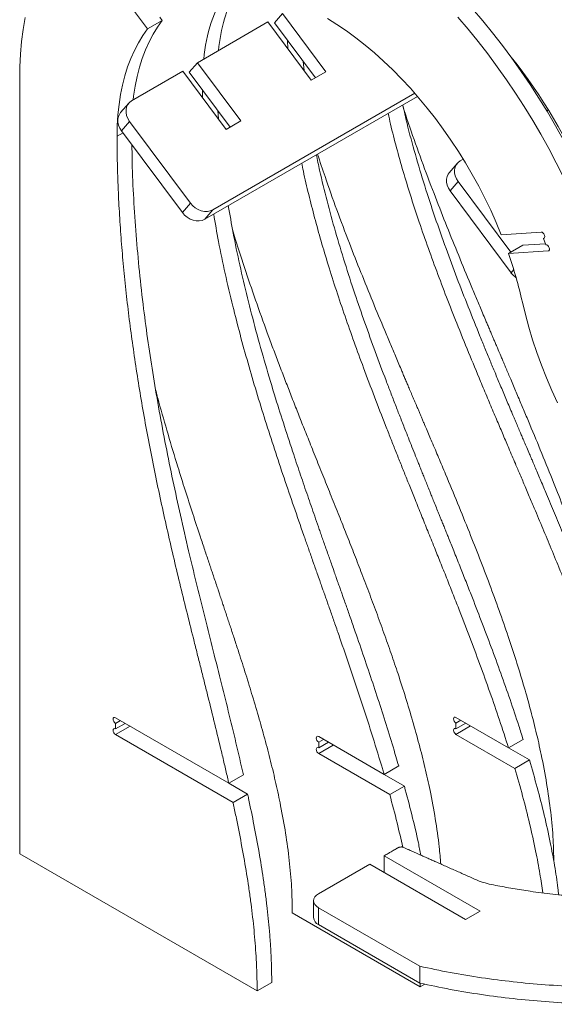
# Model space of a CAD drawing. Header units: millimetres. Extents: x -1732 to 6309, y -3588 to 3891.
# Tile 5 of 18: x 4690 to 5001, y -187 to 385. Entities that reach past the tile are written whole.
import ezdxf

# ---------------------------------------------------------------- set-up
doc = ezdxf.new("R2010")
doc.units = ezdxf.units.MM

msp = doc.modelspace()

# ---------------------------------------------------------------- linework, layer by layer
at = {"color": 7, "linetype": 'Continuous', "lineweight": 15}
for p, q in [((4742.32, 409.21), (4764.38, 379.6)), ((4772.86, 384.5), (4764.38, 379.6)), ((4771.43, 386.42), (4772.86, 384.5)), ((4834.3, 383.58), (4793.29, 359.9)), ((4859.46, 349.8), (4834.3, 383.58)), ((4842.79, 388.48), (4838.1, 383.01)), ((4838.1, 383.01), (4861.82, 351.16)), ((4867.94, 354.7), (4842.79, 388.48)), ((4845.81, 368.12), (4845.68, 372.83)), ((4855.22, 355.49), (4854.81, 360.57)), ((4784.8, 355), (4755.1, 337.86)), ((4809.96, 321.22), (4784.8, 355)), ((4793.29, 359.9), (4788.6, 354.44)), ((4788.6, 354.44), (4812.32, 322.59)), ((4818.44, 326.12), (4793.29, 359.9)), ((4867.94, 354.7), (4859.46, 349.8)), ((4690.08, 349.92), (4690.08, -99.18)), ((4796.29, 339.58), (4796.18, 344.27)), ((4797.57, 269.08), (4921.12, 340.41)), ((4802.25, 274.55), (4919.52, 342.24)), ((4753.41, 336.46), (4748.72, 331)), ((4805.46, 327.27), (4805.12, 332.25)), ((4997.19, 332.5), (4996.22, 331.94)), ((4749.24, 320.4), (4753.93, 325.86)), ((4753.93, 325.86), (4789.29, 278.38)), ((4818.44, 326.12), (4809.96, 321.22)), ((4749.24, 320.4), (4784.6, 272.92)), ((4947.7, 303.93), (4945.95, 302.92)), ((4944.26, 301.52), (4939.57, 296.06)), ((4940.09, 285.47), (4944.78, 290.93)), ((4944.78, 290.93), (4975.29, 249.95)), ((4940.09, 285.47), (4975.45, 237.98)), ((4784.6, 272.92), (4789.29, 278.38)), ((4797.57, 269.08), (4802.25, 274.55)), ((4992.93, 261.6), (4969.8, 260.11)), ((4994.31, 257.95), (4994.85, 258.26)), ((4995.68, 254.3), (4994.31, 257.95)), ((4973.92, 249.16), (4982.41, 254.06)), ((4982.41, 254.06), (4995.45, 254.9)), ((4973.92, 249.16), (4997.05, 250.65)), ((4745.73, -20.26), (4811.51, -58.23)), ((4748.56, -21.89), (4745.73, -23.52)), ((4974.01, -37.74), (4943.49, -20.12)), ((4946.32, -21.75), (4943.49, -23.39)), ((4745.73, -26.79), (4745.73, -23.52)), ((4745.73, -26.79), (4751.39, -23.52)), ((4754.22, -25.16), (4745.73, -30.05)), ((4754.16, -25.12), (4754.22, -25.16)), ((4943.49, -23.39), (4943.49, -26.65)), ((4943.49, -26.65), (4949.14, -23.39)), ((4951.97, -25.02), (4943.49, -29.92)), ((4951.91, -24.98), (4951.97, -25.02)), ((4813.98, -69.46), (4745.73, -30.05)), ((4901.72, -53.16), (4863.76, -31.24)), ((4866.59, -32.88), (4863.76, -34.51)), ((4943.49, -29.92), (4977.64, -49.64)), ((4974.01, -37.74), (4982.49, -32.84)), ((4863.76, -34.51), (4863.76, -37.78)), ((4863.76, -37.78), (4869.42, -34.51)), ((4872.25, -36.14), (4863.76, -41.04)), ((4872.18, -36.11), (4872.25, -36.14)), ((4974.01, -37.74), (4986.13, -44.74)), ((4863.76, -41.04), (4905.01, -64.86)), ((4986.13, -44.74), (4977.64, -49.64)), ((4901.72, -53.16), (4910.21, -48.26)), ((4811.51, -58.23), (4819.99, -53.33)), ((4901.72, -53.16), (4913.5, -59.96)), ((4811.51, -58.23), (4822.47, -64.56)), ((4913.5, -59.96), (4905.01, -64.86)), ((4822.47, -64.56), (4813.98, -69.46)), ((4690.08, -99.18), (4827.97, -178.78)), ((4957.52, -132.47), (4901.86, -100.34)), ((4901.86, -100.34), (4901.86, -110.13)), ((4893.38, -105.23), (4863.68, -122.38)), ((4949.03, -137.36), (4893.38, -105.23)), ((4860.75, -126.46), (4860.75, -136.26)), ((4863.68, -130.54), (4922.46, -164.47)), ((4863.68, -140.34), (4863.68, -130.54)), ((4848.43, -133.44), (4922.77, -176.36)), ((4957.52, -132.47), (4949.03, -137.36)), ((4863.68, -140.34), (4922.46, -174.27)), ((4922.46, -174.27), (4922.46, -164.47)), ((4827.97, -178.78), (4836.46, -173.88)), ((4922.77, -176.36), (4922.71, -174.33)), ((4922.77, -176.36), (4925.35, -174.87))]:
    msp.add_line(p, q, dxfattribs=at)
at = {"color": 8, "linetype": 'Continuous', "lineweight": 15}
for p, q in [((4746.64, 317.27), (4750.09, 319.26)), ((4997.6, 250.97), (4997.05, 250.65)), ((4975.45, 237.98), (4977.02, 239.81))]:
    msp.add_line(p, q, dxfattribs=at)
at = {"color": 7, "linetype": 'Continuous', "lineweight": 15, "flags": 128}
for points in [[(5044.74, 213.3), (5042.73, 221.76), (5040.48, 230.26), (5038, 238.8), (5035.29, 247.35), (5032.35, 255.92), (5029.19, 264.48), (5025.82, 273.02), (5022.23, 281.53), (5018.44, 290.01), (5014.45, 298.43), (5010.26, 306.78), (5005.88, 315.06), (5001.31, 323.26), (4996.57, 331.35), (4991.66, 339.33), (4986.58, 347.19), (4981.35, 354.92), (4975.97, 362.51), (4970.45, 369.94), (4964.79, 377.2), (4959.01, 384.29), (4953.1, 391.2)], [(4693.18, 386.21), (4692.06, 379.3), (4691.19, 372.21), (4690.57, 364.94), (4690.2, 357.51), (4690.08, 349.92)], [(4756, 338.38), (4756.26, 340.54), (4757.14, 346.31), (4758.27, 351.89), (4759.65, 357.26), (4761.27, 362.41), (4763.12, 367.32), (4765.22, 372), (4767.54, 376.43), (4770.09, 380.6), (4772.86, 384.5)], [(4868.79, 385.55), (4874.31, 382.11), (4879.82, 378.38), (4885.31, 374.38), (4890.75, 370.12), (4896.14, 365.59), (4901.47, 360.81), (4906.73, 355.8), (4911.91, 350.56), (4916.98, 345.1), (4921.96, 339.43), (4926.81, 333.57), (4931.54, 327.53), (4936.13, 321.32), (4940.58, 314.95), (4944.86, 308.45), (4948.99, 301.81), (4952.94, 295.06), (4956.71, 288.21), (4960.28, 281.28), (4963.66, 274.27), (4966.84, 267.21), (4969.8, 260.11)], [(5036.26, 208.4), (5034.25, 216.86), (5032, 225.36), (5029.51, 233.9), (5026.8, 242.46), (5023.87, 251.02), (5020.71, 259.58), (5017.33, 268.12), (5013.75, 276.63), (5009.96, 285.11), (5005.96, 293.53), (5001.77, 301.88), (4997.39, 310.17), (4992.83, 318.36), (4988.09, 326.45), (4983.17, 334.43), (4978.1, 342.3), (4972.87, 350.02), (4967.48, 357.61), (4961.96, 365.04), (4956.3, 372.3), (4950.52, 379.39), (4944.62, 386.3)], [(4746.64, 317.27), (4746.77, 323.55), (4747.15, 329.68), (4747.78, 335.64), (4748.66, 341.41), (4749.79, 346.99), (4751.16, 352.36), (4752.78, 357.51), (4754.64, 362.43), (4756.73, 367.1), (4759.06, 371.53), (4761.61, 375.7), (4764.38, 379.6)], [(4755.1, 337.86), (4753.84, 336.91), (4752.85, 335.69), (4752.17, 334.26), (4751.83, 332.65), (4751.84, 330.95), (4752.21, 329.2), (4752.91, 327.48), (4753.93, 325.86)], [(4748.72, 331), (4748.16, 330.23), (4747.48, 328.8), (4747.14, 327.19), (4747.16, 325.49), (4747.52, 323.74), (4748.23, 322.02), (4749.24, 320.4)], [(4945.95, 302.92), (4944.69, 301.97), (4943.7, 300.76), (4943.02, 299.32), (4942.68, 297.72), (4942.69, 296.01), (4943.06, 294.27), (4943.76, 292.55), (4944.78, 290.93)], [(4939.57, 296.06), (4939.01, 295.3), (4938.33, 293.86), (4937.99, 292.26), (4938, 290.55), (4938.37, 288.81), (4939.07, 287.09), (4940.09, 285.47)], [(4789.29, 278.38), (4790.57, 276.91), (4792.08, 275.66), (4793.76, 274.67), (4795.53, 273.98), (4797.33, 273.61), (4799.1, 273.59), (4800.76, 273.9), (4802.25, 274.55)], [(4784.6, 272.92), (4785.89, 271.45), (4787.39, 270.2), (4789.07, 269.21), (4790.84, 268.52), (4792.64, 268.15), (4794.41, 268.13), (4796.07, 268.44), (4797.57, 269.08)], [(4994.31, 257.95), (4994.73, 258.12), (4994.98, 258.54), (4995.02, 259.15), (4994.85, 259.85), (4994.5, 260.54), (4994.01, 261.12), (4993.46, 261.49), (4992.93, 261.6)], [(4997.05, 250.65), (4997.47, 250.82), (4997.73, 251.24), (4997.77, 251.85), (4997.6, 252.55), (4997.25, 253.25), (4996.75, 253.82), (4996.2, 254.19), (4995.68, 254.3)], [(4982.05, 221.03), (4983.8, 213.76), (4985.79, 206.45), (4988.01, 199.11), (4990.47, 191.76), (4993.16, 184.41), (4996.07, 177.07), (4999.19, 169.77), (5002.53, 162.51)], [(4745.73, -20.26), (4745.19, -20.07), (4744.73, -20.16), (4744.43, -20.51), (4744.32, -21.07), (4744.43, -21.76), (4744.73, -22.47), (4745.19, -23.09), (4745.73, -23.52)], [(4943.49, -20.12), (4942.95, -19.93), (4942.49, -20.02), (4942.18, -20.37), (4942.07, -20.94), (4942.18, -21.62), (4942.49, -22.33), (4942.95, -22.95), (4943.49, -23.39)], [(4745.73, -26.79), (4745.19, -26.6), (4744.73, -26.69), (4744.43, -27.04), (4744.32, -27.61), (4744.43, -28.29), (4744.73, -29), (4745.19, -29.62), (4745.73, -30.05)], [(4943.49, -26.65), (4942.95, -26.46), (4942.49, -26.55), (4942.18, -26.91), (4942.07, -27.47), (4942.18, -28.16), (4942.49, -28.86), (4942.95, -29.48), (4943.49, -29.92)], [(4863.76, -31.24), (4863.22, -31.05), (4862.76, -31.14), (4862.45, -31.5), (4862.35, -32.06), (4862.45, -32.75), (4862.76, -33.45), (4863.22, -34.07), (4863.76, -34.51)], [(4863.76, -37.78), (4863.22, -37.59), (4862.76, -37.68), (4862.45, -38.03), (4862.35, -38.59), (4862.45, -39.28), (4862.76, -39.99), (4863.22, -40.6), (4863.76, -41.04)], [(4863.68, -122.38), (4862.43, -123.25), (4861.51, -124.25), (4860.94, -125.33), (4860.75, -126.46), (4860.94, -127.59), (4861.51, -128.67), (4862.43, -129.67), (4863.68, -130.54)]]:
    msp.add_lwpolyline(points, dxfattribs=at)
at = {"color": 7, "linetype": 'Continuous', "lineweight": 15}
for centre, radius, start, end in [((4893.47, 353.42), 96.84, 149.1999, 174.8871), ((4906.46, 357.25), 101.42, 153.1805, 174.5116), ((4749.8, 180.28), 290.48, 21.9121, 38.9936), ((4738.56, 165.93), 249.65, 12.7513, 19.4756), ((4985.4, 245.42), 12.43, 216.7641, 235.8033), ((4865.75, -135.76), 5.03, 185.6948, 245.6253)]:
    msp.add_arc(centre, radius, start, end, dxfattribs=at)
for points, knots in [([(4912.41, 335.38), (4913.8, 331.09), (4917.28, 320.38), (4923.43, 303.21), (4930.38, 284.7), (4937.33, 267), (4944.16, 250.11), (4949.84, 236.37), (4954.24, 225.86), (4957.39, 218.36), (4959.84, 212.58), (4961.61, 208.39), (4962.64, 205.97), (4963.68, 203.52), (4964.51, 201.56), (4965.13, 200.1), (4965.56, 199.09), (4966.01, 198.03), (4966.49, 196.9), (4966.99, 195.72), (4967.52, 194.49), (4968.35, 192.54), (4969.36, 190.16), (4970.42, 187.65), (4971.15, 185.95), (4971.61, 184.87), (4972.06, 183.8), (4972.61, 182.51), (4973.27, 180.95), (4974.17, 178.85), (4975.38, 175.99), (4976.91, 172.38), (4978.51, 168.61), (4980.07, 164.93), (4981.6, 161.29), (4983.16, 157.59), (4984.75, 153.8), (4988.19, 145.59), (4993.37, 133.08), (4999.97, 116.82), (5006.17, 101.12), (5011.93, 86.02), (5017.47, 70.9), (5022.59, 56.19), (5027.27, 41.93), (5031.51, 28.13), (5035.35, 14.41), (5037.86, 4.96), (5038.94, 0.11), (5039.02, -0.22)], [0, 0, 0, 0, 0.038231, 0.095538, 0.152888, 0.203265, 0.253621, 0.303857, 0.326287, 0.347718, 0.37108, 0.378088, 0.38526, 0.392815, 0.400028, 0.402873, 0.405888, 0.409073, 0.412429, 0.415955, 0.419652, 0.423519, 0.433439, 0.44094, 0.446021, 0.448683, 0.45069, 0.455573, 0.460238, 0.464684, 0.474394, 0.485918, 0.496992, 0.508251, 0.51888, 0.52958, 0.541417, 0.552887, 0.603067, 0.653404, 0.698309, 0.743256, 0.788159, 0.833064, 0.874224, 0.915249, 0.956178, 0.997028, 1, 1, 1, 1]), ([(5042.35, -10.25), (5041.35, -7.18), (5038.65, 1.02), (5033.99, 14.37), (5028.35, 29.78), (5022.46, 45.18), (5016.38, 60.56), (5010.68, 74.59), (5005.45, 87.23), (5000.77, 98.42), (4997.12, 107.07), (4994.48, 113.3), (4992.86, 117.13), (4991.25, 120.91), (4989.75, 124.43), (4988.48, 127.41), (4987.32, 130.14), (4986.07, 133.07), (4984.64, 136.41), (4983.22, 139.76), (4981.98, 142.65), (4980.8, 145.43), (4979.61, 148.21), (4978.38, 151.1), (4977.14, 154.02), (4975.73, 157.35), (4974.14, 161.1), (4972.47, 165.05), (4970.84, 168.92), (4968.74, 173.89), (4966.22, 179.91), (4963.25, 187.04), (4960.34, 194.1), (4956.08, 204.51), (4950.59, 218.16), (4943.99, 235.12), (4937.51, 252.51), (4931.22, 270.31), (4925.23, 288.5), (4919.8, 306.66), (4915.53, 322.36), (4913.41, 331.92), (4912.61, 335.5)], [0, 0, 0, 0, 0.026517, 0.070943, 0.115372, 0.159804, 0.204233, 0.248647, 0.28154, 0.314054, 0.345864, 0.356795, 0.36827, 0.379162, 0.389739, 0.398829, 0.405117, 0.41351, 0.424308, 0.434235, 0.442591, 0.449486, 0.458429, 0.466781, 0.474667, 0.483784, 0.495821, 0.507278, 0.518156, 0.529417, 0.550516, 0.570465, 0.591398, 0.611868, 0.660823, 0.709769, 0.758761, 0.811196, 0.863642, 0.91609, 0.968541, 1, 1, 1, 1]), ([(5033.87, -15.15), (5032.05, -9.66), (5028.41, 1.32), (5022.49, 17.79), (5016.31, 34.25), (5009.89, 50.68), (5003.84, 65.67), (4998.3, 79.12), (4993.33, 91.04), (4989.52, 100.08), (4986.84, 106.42), (4985.28, 110.09), (4983.74, 113.71), (4982.21, 117.31), (4980.77, 120.69), (4979.35, 124.02), (4977.82, 127.62), (4976.08, 131.68), (4974.3, 135.87), (4972.56, 139.96), (4970.92, 143.81), (4969.19, 147.86), (4967.45, 151.95), (4965.61, 156.31), (4963.73, 160.74), (4961.77, 165.4), (4959.8, 170.09), (4956.1, 178.93), (4950.77, 191.78), (4944.17, 208.07), (4937.99, 223.79), (4932.24, 238.92), (4926.72, 254.05), (4921.62, 268.77), (4916.97, 283.04), (4912.75, 296.85), (4908.92, 310.59), (4906.01, 321.84), (4904.56, 328.47), (4904.09, 330.58)], [0, 0, 0, 0, 0.0474639, 0.0949296, 0.1423927, 0.1898496, 0.2372891, 0.2724658, 0.3066214, 0.3409289, 0.3510765, 0.361717, 0.3728504, 0.3826167, 0.393014, 0.40232, 0.4115632, 0.424336, 0.4376991, 0.4480336, 0.4598913, 0.4711979, 0.4833176, 0.4954964, 0.509092, 0.5218676, 0.5359672, 0.5499293, 0.5987101, 0.6476244, 0.691256, 0.7349137, 0.7785404, 0.8221599, 0.8621356, 0.9019889, 0.9417471, 0.9814327, 1, 1, 1, 1]), ([(4811.51, -58.23), (4811.33, -57.42), (4810.56, -54.03), (4809.15, -47.92), (4806.66, -37.32), (4803.42, -23.97), (4800.12, -10.68), (4797.46, -0.04), (4795.45, 7.94), (4793.44, 15.92), (4790.77, 26.56), (4787.45, 39.86), (4783.53, 55.8), (4778.44, 77.03), (4772.4, 103.5), (4765.87, 135.1), (4760.16, 166.45), (4756.18, 192.34), (4753.48, 212.86), (4751.7, 228.17), (4750.18, 243.34), (4748.92, 258.43), (4747.92, 273.35), (4747.36, 284.65), (4747.08, 292.37), (4746.94, 296.59), (4746.83, 300.79), (4746.75, 304.95), (4746.69, 309.09), (4746.65, 313.19), (4746.65, 315.91), (4746.64, 317.27)], [0, 0, 0, 0, 0.0063439, 0.0264973, 0.0477464, 0.0891487, 0.1305509, 0.1512521, 0.1719532, 0.1926544, 0.2133555, 0.2547578, 0.29616, 0.3375623, 0.4203668, 0.5031714, 0.5859725, 0.6687732, 0.7102915, 0.7515821, 0.793114, 0.834391, 0.8759916, 0.9171956, 0.9291755, 0.9411043, 0.9529825, 0.9648106, 0.9765892, 0.9883188, 1, 1, 1, 1]), ([(4819.99, -53.33), (4818.57, -47.14), (4815.76, -34.87), (4811.28, -16.51), (4806.65, 2.07), (4801.91, 20.88), (4797.18, 39.72), (4792.6, 58.27), (4788, 77.41), (4783.45, 97.15), (4779.01, 117.45), (4774.9, 137.57), (4771.12, 157.63), (4767.7, 177.62), (4764.66, 197.46), (4761.92, 217.84), (4759.56, 238.69), (4757.61, 259.98), (4756.22, 281.04), (4755.42, 298.5), (4755.31, 308.81), (4755.27, 312.3)], [0, 0, 0, 0, 0.0497566, 0.0987192, 0.1472428, 0.1986119, 0.2492721, 0.2981056, 0.347324, 0.4028286, 0.4568392, 0.5110765, 0.5657448, 0.6200801, 0.6745867, 0.7291389, 0.7890836, 0.849037, 0.9091628, 0.9692069, 1, 1, 1, 1]), ([(4982.49, -32.84), (4981.66, -30.21), (4979.21, -22.5), (4974.91, -9.7), (4969.54, 5.54), (4963.95, 20.77), (4958.19, 35.99), (4953.15, 48.99), (4948.97, 59.61), (4945.61, 68.06), (4942.36, 76.21), (4939.83, 82.5), (4938.11, 86.76), (4937.07, 89.36), (4936, 92), (4935.03, 94.41), (4934.09, 96.74), (4933.03, 99.37), (4931.75, 102.55), (4930.4, 105.88), (4929.23, 108.79), (4928.09, 111.62), (4926.92, 114.5), (4925.67, 117.6), (4924.49, 120.54), (4923.37, 123.32), (4922.31, 125.96), (4921.22, 128.7), (4919.75, 132.35), (4917.94, 136.89), (4915.87, 142.1), (4913.57, 147.92), (4911.05, 154.31), (4908.29, 161.39), (4905.58, 168.4), (4901.63, 178.72), (4896.56, 192.25), (4890.5, 209.04), (4884.56, 226.25), (4878.84, 243.84), (4873.41, 261.8), (4868.53, 279.7), (4864.82, 294.63), (4863.03, 303.52), (4862.42, 306.53)], [0, 0, 0, 0, 0.023243, 0.068022, 0.112803, 0.157579, 0.202346, 0.247073, 0.272437, 0.296144, 0.321749, 0.344489, 0.351794, 0.359459, 0.367484, 0.375112, 0.380824, 0.388031, 0.398445, 0.408881, 0.41748, 0.42426, 0.433862, 0.442997, 0.451665, 0.459867, 0.467602, 0.475013, 0.484029, 0.499946, 0.515071, 0.530167, 0.551349, 0.571568, 0.592636, 0.613286, 0.662634, 0.712002, 0.76138, 0.814253, 0.86713, 0.920011, 0.972895, 1, 1, 1, 1]), ([(4863.08, 306.9), (4864.5, 302.54), (4868.03, 291.73), (4874.25, 274.48), (4881.24, 255.96), (4888.22, 238.25), (4895.07, 221.36), (4900.78, 207.61), (4905.19, 197.1), (4908.36, 189.6), (4910.81, 183.82), (4912.59, 179.63), (4913.62, 177.2), (4914.66, 174.76), (4915.55, 172.67), (4916.29, 170.95), (4916.9, 169.5), (4917.58, 167.92), (4918.3, 166.22), (4919.21, 164.09), (4920.2, 161.75), (4921.19, 159.44), (4921.95, 157.66), (4922.6, 156.13), (4923.29, 154.51), (4924.08, 152.66), (4925.12, 150.23), (4926.4, 147.21), (4927.93, 143.6), (4929.66, 139.53), (4931.46, 135.28), (4933.42, 130.64), (4935.4, 125.95), (4939.1, 117.12), (4944.44, 104.27), (4951.05, 88), (4957.26, 72.29), (4963.03, 57.18), (4968.58, 42.05), (4973.71, 27.33), (4978.4, 13.06), (4982.64, -0.74), (4986.52, -14.48), (4990.01, -28.14), (4993.33, -42.84), (4996.29, -58.53), (4998.62, -75.07), (5000.05, -90.23), (5000.23, -99.61), (5000.31, -103.78)], [0, 0, 0, 0, 0.031547, 0.078021, 0.124528, 0.16538, 0.206214, 0.246947, 0.265136, 0.282497, 0.301469, 0.307136, 0.312945, 0.319082, 0.324898, 0.328105, 0.331618, 0.335438, 0.339564, 0.343997, 0.350914, 0.356526, 0.360831, 0.363832, 0.367622, 0.372611, 0.377324, 0.38525, 0.394569, 0.403535, 0.414872, 0.42544, 0.437222, 0.448891, 0.489592, 0.530415, 0.566832, 0.603283, 0.639697, 0.676113, 0.709491, 0.742759, 0.77595, 0.809077, 0.842169, 0.883677, 0.925185, 0.966689, 1, 1, 1, 1]), ([(4974.01, -37.74), (4972.28, -32.36), (4968.83, -21.6), (4963.23, -5.46), (4957.4, 10.68), (4951.35, 26.8), (4946.03, 40.58), (4941.58, 51.93), (4937.99, 60.99), (4934.46, 69.85), (4930.81, 78.94), (4927.17, 87.97), (4923.42, 97.25), (4919.92, 105.92), (4916.72, 113.86), (4913.83, 121.06), (4911.03, 128.05), (4908.23, 135.06), (4905.42, 142.17), (4901.37, 152.46), (4896.09, 166.04), (4889.99, 182.2), (4884.29, 197.77), (4879.02, 212.75), (4873.98, 227.72), (4869.34, 242.26), (4865.13, 256.35), (4861.34, 269.96), (4857.9, 283.48), (4855.41, 294.04), (4854.21, 300.04), (4853.9, 301.61)], [0, 0, 0, 0, 0.047445, 0.094892, 0.142329, 0.189757, 0.237151, 0.263941, 0.290075, 0.31722, 0.342268, 0.370486, 0.397116, 0.424296, 0.447254, 0.467343, 0.487966, 0.509054, 0.529335, 0.550766, 0.60001, 0.649321, 0.693345, 0.737356, 0.781357, 0.825348, 0.865623, 0.90579, 0.945874, 0.985896, 1, 1, 1, 1]), ([(4910.21, -48.26), (4909.68, -46.44), (4907.71, -39.68), (4904.15, -27.96), (4899.42, -13.09), (4894.52, 1.77), (4889.49, 16.61), (4885.64, 27.75), (4883.04, 35.22), (4881.75, 38.9), (4880.51, 42.45), (4879.29, 45.92), (4878.17, 49.1), (4877.13, 52.06), (4876.21, 54.67), (4875.4, 56.96), (4874.63, 59.14), (4873.81, 61.47), (4872.7, 64.61), (4871.49, 68.06), (4870.3, 71.44), (4869.16, 74.67), (4868, 77.95), (4866.81, 81.35), (4865.68, 84.56), (4864.62, 87.58), (4863.2, 91.63), (4861.45, 96.64), (4859.37, 102.64), (4857.32, 108.58), (4855.28, 114.52), (4853.25, 120.5), (4851.24, 126.45), (4848.08, 135.9), (4843.84, 148.85), (4838.33, 166.28), (4832.76, 184.81), (4827.28, 204.25), (4822.28, 223.53), (4817.85, 242.44), (4814.11, 260.29), (4812.16, 271.7), (4811.26, 276.99)], [0, 0, 0, 0, 0.0167307, 0.0622846, 0.1078326, 0.1533463, 0.1988264, 0.2441156, 0.2555669, 0.2674771, 0.2779311, 0.2881661, 0.2993192, 0.3071193, 0.315313, 0.3232834, 0.3282011, 0.3353361, 0.3446886, 0.3570216, 0.3669801, 0.3757233, 0.3866928, 0.3970925, 0.4069225, 0.4161826, 0.424873, 0.4440574, 0.4622367, 0.4799093, 0.4986546, 0.5167279, 0.5348308, 0.5533534, 0.6035401, 0.6537484, 0.7135478, 0.7740006, 0.8330194, 0.8919867, 0.9499032, 1, 1, 1, 1]), ([(4901.72, -53.16), (4901.46, -52.25), (4900.94, -50.44), (4898.59, -42.44), (4894.52, -29.15), (4888.52, -10.57), (4882.29, 7.99), (4877.59, 21.61), (4874.55, 30.32), (4873.27, 34.01), (4872.02, 37.56), (4870.81, 41.02), (4869.69, 44.2), (4868.65, 47.16), (4867.73, 49.77), (4866.92, 52.06), (4866.15, 54.24), (4865.33, 56.57), (4864.22, 59.71), (4863, 63.16), (4861.81, 66.54), (4860.67, 69.77), (4859.52, 73.05), (4858.32, 76.45), (4857.19, 79.66), (4856.13, 82.68), (4853.5, 90.19), (4849.31, 102.25), (4843.62, 118.92), (4838.07, 135.59), (4832.71, 152.24), (4827.56, 168.89), (4822.64, 185.61), (4818.05, 202.19), (4813.57, 219.59), (4809.37, 237.55), (4805.62, 255.4), (4803.67, 266.8), (4802.77, 272.09)], [0, 0, 0, 0, 0.008327, 0.016731, 0.073663, 0.130567, 0.187435, 0.244113, 0.255564, 0.267475, 0.277929, 0.288163, 0.299317, 0.307117, 0.315311, 0.323282, 0.328199, 0.335335, 0.344687, 0.357019, 0.366978, 0.375722, 0.38669, 0.39709, 0.40692, 0.41618, 0.424872, 0.475889, 0.526907, 0.577925, 0.628942, 0.679964, 0.730984, 0.782866, 0.833019, 0.891985, 0.949902, 1, 1, 1, 1]), ([(4813.72, 263.07), (4814.25, 261.27), (4816.63, 253.16), (4821.37, 238.69), (4827.86, 219.69), (4833.5, 204.13), (4837.97, 192.13), (4841.23, 183.54), (4844.48, 175.09), (4847.82, 166.5), (4851.12, 158.11), (4854.53, 149.5), (4858.2, 140.3), (4862.29, 130.1), (4866.64, 119.25), (4871.12, 108.12), (4875.49, 97.21), (4879.83, 86.31), (4884.06, 75.57), (4888.42, 64.38), (4892.84, 52.83), (4897.3, 40.9), (4901.65, 28.94), (4905.85, 17), (4910.07, 4.52), (4914.27, -8.52), (4918.36, -22.12), (4922.12, -35.65), (4925.5, -49.09), (4928.74, -63.57), (4931.59, -79), (4933.69, -93.29), (4934.37, -101.87), (4934.64, -105.16)], [0, 0, 0, 0, 0.014602, 0.065824, 0.117046, 0.168271, 0.191682, 0.214248, 0.237773, 0.260148, 0.283866, 0.305836, 0.329969, 0.358502, 0.388624, 0.417952, 0.448814, 0.477157, 0.506397, 0.535886, 0.567818, 0.599979, 0.63244, 0.664603, 0.696568, 0.733429, 0.770157, 0.806791, 0.843352, 0.879872, 0.925692, 0.97151, 1, 1, 1, 1]), ([(4769.07, 169.96), (4769.68, 167.63), (4771.93, 159.08), (4776.21, 144.24), (4781.35, 127.17), (4786.19, 111.8), (4790.58, 98.2), (4793.97, 87.9), (4796.32, 80.85), (4797.55, 77.14), (4798.79, 73.45), (4799.96, 69.95), (4801.04, 66.73), (4802.08, 63.63), (4803.15, 60.44), (4804.26, 57.15), (4805.25, 54.19), (4806.19, 51.39), (4807.13, 48.57), (4808.14, 45.56), (4809.16, 42.5), (4810.2, 39.38), (4811.25, 36.22), (4812.31, 33.02), (4813.38, 29.78), (4814.53, 26.3), (4815.69, 22.74), (4817.17, 18.19), (4818.91, 12.78), (4820.93, 6.44), (4822.9, 0.13), (4825.54, -8.48), (4828.77, -19.33), (4832.46, -32.47), (4835.87, -45.52), (4838.97, -58.49), (4841.94, -72.46), (4844.63, -87.38), (4846.77, -103.12), (4848.16, -118.57), (4848.34, -128.48), (4848.43, -133.44)], [0, 0, 0, 0, 0.0228125, 0.0838903, 0.1450781, 0.1894789, 0.23375, 0.2777279, 0.2898209, 0.3024625, 0.3138571, 0.3258191, 0.3365715, 0.3452182, 0.3559985, 0.367674, 0.3773181, 0.3848075, 0.3949493, 0.404754, 0.4141464, 0.4248291, 0.435095, 0.4449442, 0.4560171, 0.466686, 0.4788847, 0.4907283, 0.5109948, 0.5316572, 0.5525202, 0.5725536, 0.6156465, 0.6584876, 0.7011619, 0.7437564, 0.7862952, 0.8397245, 0.8931524, 0.9465769, 1, 1, 1, 1]), ([(5003.14, -122.98), (5003, -121.71), (5002.4, -116.13), (5000.79, -106.02), (4998.18, -91.91), (4994.83, -76.82), (4990.78, -60.82), (4987.68, -50.1), (4986.13, -44.74)], [0, 0, 0, 0, 0.050517, 0.221675, 0.393248, 0.595521, 0.797767, 1, 1, 1, 1]), ([(4993.9, -121.91), (4993.38, -118.25), (4992.22, -110.22), (4989.68, -96.8), (4986.35, -81.72), (4982.3, -65.72), (4979.19, -55), (4977.64, -49.64)], [0, 0, 0, 0, 0.155406, 0.341591, 0.561084, 0.780549, 1, 1, 1, 1]), ([(4923.1, -100.03), (4922.62, -97.62), (4921.07, -89.81), (4917.88, -76.43), (4914.96, -65.45), (4913.5, -59.96)], [0, 0, 0, 0, 0.182102, 0.591049, 1, 1, 1, 1]), ([(4836.46, -173.88), (4836.46, -172.94), (4836.45, -171.05), (4836.41, -168.13), (4836.35, -165.21), (4836.25, -162.27), (4836.14, -159.3), (4835.99, -156.31), (4835.82, -153.29), (4835.62, -150.25), (4835.4, -147.18), (4835.04, -142.68), (4834.48, -136.68), (4833.65, -129.13), (4832.68, -121.42), (4831.23, -111.18), (4829.13, -98.21), (4826.26, -82.72), (4823.94, -71.41), (4822.66, -65.43), (4822.47, -64.56)], [0, 0, 0, 0, 0.0061954, 0.0124142, 0.0186572, 0.0249249, 0.0312179, 0.0375368, 0.0438823, 0.0502549, 0.0566553, 0.063084, 0.0783296, 0.0938004, 0.1095028, 0.1254425, 0.1559192, 0.1876148, 0.2179361, 0.2230771, 0.2230771, 0.2230771, 0.2230771]), ([(4912.61, -95.4), (4911.54, -90.71), (4909.23, -80.57), (4906.49, -70.35), (4905.01, -64.86)], [0, 0, 0, 0, 0.462331, 1, 1, 1, 1]), ([(4827.97, -178.78), (4827.97, -178.31), (4827.97, -177.35), (4827.96, -175.91), (4827.95, -174.47), (4827.92, -173.02), (4827.89, -171.57), (4827.86, -170.1), (4827.81, -168.63), (4827.76, -167.16), (4827.71, -165.68), (4827.56, -162.24), (4827.27, -156.8), (4826.72, -149.32), (4826.02, -141.74), (4825.18, -134.14), (4824.21, -126.44), (4822.76, -116.14), (4820.65, -103.14), (4818.23, -90.11), (4816.13, -79.6), (4814.87, -73.6), (4814.14, -70.19), (4813.98, -69.46)], [0, 0, 0, 0, 0.013886, 0.027799, 0.041738, 0.055704, 0.069697, 0.083718, 0.097767, 0.111845, 0.125951, 0.140087, 0.209666, 0.28017, 0.349606, 0.420256, 0.489589, 0.560342, 0.700428, 0.840514, 0.909332, 0.980602, 1, 1, 1, 1]), ([(5026.14, -124.73), (5021.71, -124.48), (5012.85, -123.99), (4999.68, -122.71), (4989.27, -121.39), (4981.58, -120.23), (4976.51, -119.4), (4971.5, -118.52), (4966.51, -117.55), (4961.57, -116.57), (4956.17, -114.86), (4950.83, -112.34), (4944.6, -109.6), (4938.48, -106.87), (4933.6, -104.7), (4930.04, -103.11), (4928.1, -102.25), (4926.35, -101.48), (4924.64, -100.71), (4922.78, -99.89), (4920.91, -99.06), (4919.22, -98.3), (4917.63, -97.6), (4916.4, -97.05), (4915.48, -96.64), (4914.76, -96.33), (4914.02, -95.99), (4913.27, -95.67), (4912.65, -95.35), (4911.92, -95.24), (4911.27, -95.28), (4910.63, -95.39), (4910.23, -95.53), (4910.03, -95.63), (4909.9, -95.69), (4909.79, -95.76), (4909.66, -95.83), (4909.47, -95.94), (4909.13, -96.14), (4908.53, -96.49), (4908.03, -96.78), (4907.7, -96.96), (4907.7, -96.96), (4907.7, -96.96), (4907.7, -96.97), (4907.69, -96.97), (4907.66, -96.99), (4907.59, -97.03), (4907.39, -97.14), (4906.79, -97.49), (4905.66, -98.14), (4903.92, -99.14), (4902.61, -99.9), (4901.86, -100.34)], [0, 0, 0, 0, 0.094093, 0.188282, 0.282394, 0.319435, 0.356421, 0.393912, 0.430337, 0.467732, 0.5043, 0.559807, 0.613463, 0.670059, 0.723429, 0.743751, 0.765197, 0.775248, 0.790299, 0.811009, 0.824812, 0.840326, 0.856218, 0.867138, 0.873285, 0.88067, 0.886272, 0.893186, 0.9006, 0.903339, 0.908815, 0.914295, 0.917363, 0.91872, 0.919785, 0.920994, 0.921944, 0.92364, 0.92667, 0.932079, 0.941739, 0.941748, 0.941755, 0.94177, 0.941801, 0.941874, 0.942054, 0.942538, 0.94392, 0.948039, 0.960663, 0.97764, 1, 1, 1, 1]), ([(5310.98, -92.45), (5309.73, -93.55), (5305.05, -97.68), (5296.02, -104.49), (5283.92, -112.84), (5270.97, -120.74), (5257.26, -128.22), (5242.84, -135.22), (5227.75, -141.75), (5212.04, -147.76), (5195.76, -153.26), (5178.98, -158.21), (5161.74, -162.61), (5144.09, -166.44), (5126.1, -169.69), (5107.82, -172.35), (5089.31, -174.4), (5070.61, -175.84), (5051.81, -176.66), (5032.96, -176.86), (5014.12, -176.42), (4995.34, -175.34), (4976.71, -173.62), (4958.29, -171.25), (4940.13, -168.27), (4928.35, -165.74), (4922.46, -164.47)], [0, 0, 0, 0, 0.015517, 0.058306, 0.101111, 0.143899, 0.186687, 0.229492, 0.27228, 0.315087, 0.357879, 0.400664, 0.443464, 0.486257, 0.529056, 0.571836, 0.614623, 0.657443, 0.700253, 0.743052, 0.785836, 0.82867, 0.871512, 0.914348, 0.957188, 1, 1, 1, 1]), ([(5317.79, -96.3), (5317.73, -96.36), (5314.51, -99.54), (5307.28, -105.57), (5296.07, -114.31), (5283.91, -122.63), (5270.97, -130.54), (5257.26, -138.01), (5242.84, -145.02), (5227.74, -151.55), (5212.04, -157.56), (5195.76, -163.06), (5178.98, -168.01), (5161.74, -172.41), (5144.09, -176.24), (5126.1, -179.49), (5107.82, -182.15), (5089.31, -184.2), (5070.61, -185.64), (5051.81, -186.46), (5032.96, -186.66), (5014.12, -186.22), (4995.34, -185.14), (4976.71, -183.42), (4958.29, -181.04), (4940.13, -178.07), (4928.35, -175.54), (4922.46, -174.27)], [0, 0, 0, 0, 0.0007214, 0.0423607, 0.0839827, 0.1256205, 0.1672411, 0.2088625, 0.2505009, 0.292123, 0.3337618, 0.3753869, 0.4170061, 0.458639, 0.5002655, 0.5418974, 0.5835102, 0.6251309, 0.6667844, 0.708427, 0.750058, 0.7916754, 0.8333419, 0.8750167, 0.9166842, 0.958356, 1, 1, 1, 1])]:
    msp.add_open_spline(points, degree=3, knots=knots, dxfattribs=at)

doc.saveas('drawing.dxf')
